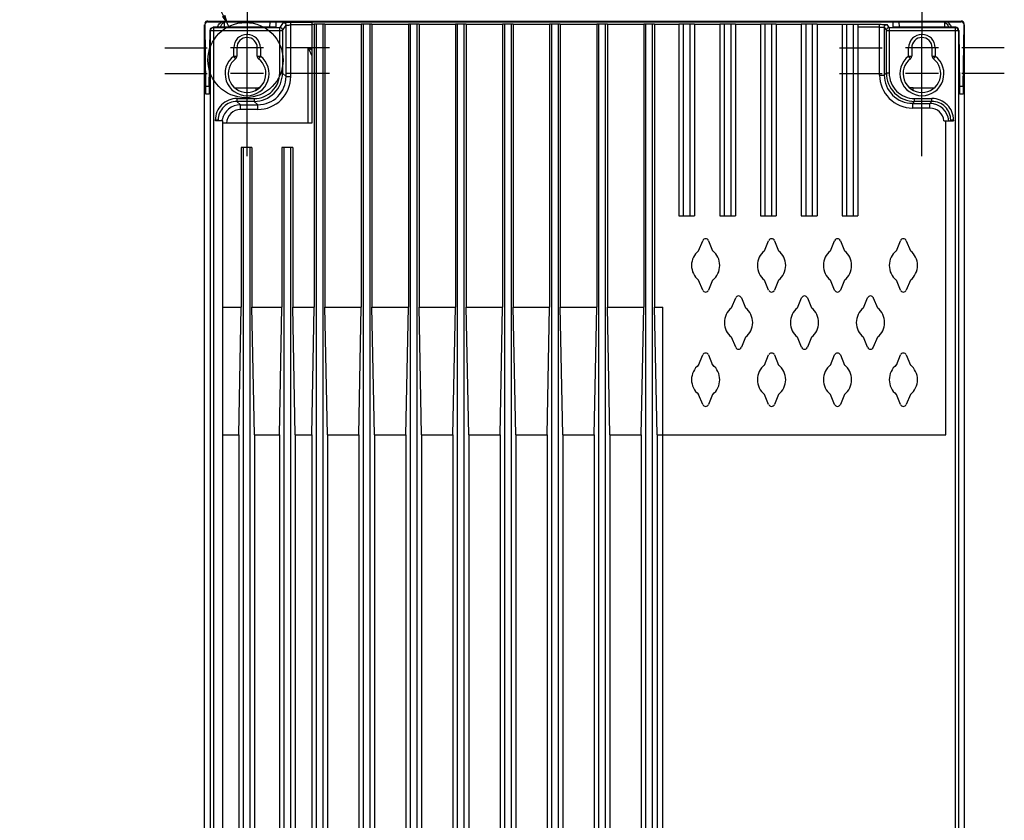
# Model space of a CAD drawing. Header units: inches. Extents: x 0 to 82.7, y 0 to 58.5.
# Tile 27 of 67: x 50.6 to 62.9, y 26.1 to 36.1. Entities that reach past the tile are written whole.
import ezdxf

# ---------------------------------------------------------------- set-up
doc = ezdxf.new("R2010")
doc.units = ezdxf.units.IN
doc.header["$LTSCALE"] = 4.547244
doc.header["$MEASUREMENT"] = 0
doc.linetypes.add('CENTER', pattern=[0.6, 0.375, -0.075, 0.075, -0.075])
doc.layers.get('0').update_dxf_attribs({"linetype": 'CONTINUOUS'})
doc.layers.add('DEFAULT_1', color=7, linetype='CENTER')
doc.styles.get("Standard").update_dxf_attribs({"font": 'txt', "width": 0.8})
doc.dimstyles.get("Standard").update_dxf_attribs({"dimtxt": 0.78125, "dimasz": 0.15, "dimexe": 0.18, "dimexo": 0.0625, "dimgap": 0.09, "dimtad": 1, "dimdec": 3, "dimzin": 4, "dimdsep": 46, "dimtxsty": 'STANDARD', "dimblk": '_FILLED', "dimblk1": '_FILLED', "dimblk2": '_FILLED', "dimcen": 0.09, "dimadec": 0, "dimazin": 0, "dimtp": 0.001, "dimtm": 0.001, "dimtfac": 1, "dimtdec": 3, "dimtofl": 0, "dimtmove": 0, "dimatfit": 3, "dimldrblk": '_FILLED', "dimfxl": 1, "dimtolj": 1, "dimtzin": 4, "dimarcsym": 0})

# ---------------------------------------------------------------- blocks, each defined once
blk = doc.blocks.new('_FILLED')
at = {"color": 0, "linetype": 'BYBLOCK'}
blk.add_solid([(0, 0), (-1, 0.167), (-1, -0.167)], dxfattribs=at)

msp = doc.modelspace()

# ---------------------------------------------------------------- linework, layer by layer
at = {"color": 7, "linetype": 'CONTINUOUS'}
for p, q in [((52.91, 19.621), (52.91, 36.079)), ((52.911, 36.087), (52.923, 35.311)), ((52.95, 36.127), (62.399, 36.127)), ((52.95, 36.118), (62.399, 36.118)), ((53.16, 36.049), (53.158, 36.108)), ((53.726, 36.118), (53.724, 36.049)), ((53.805, 36.116), (53.803, 36.051)), ((53.896, 36.111), (53.852, 36.046)), ((53.888, 36.01), (53.931, 36.075)), ((53.931, 35.432), (53.931, 36.075)), ((53.99, 35.432), (53.99, 36.113)), ((53.99, 36.113), (54.253, 36.113)), ((54.253, 36.078), (53.99, 36.078)), ((54.253, 36.113), (54.253, 34.848)), ((54.285, 36.086), (54.253, 36.086)), ((54.418, 36.087), (54.285, 36.087)), ((54.285, 36.086), (54.285, 32.542)), ((54.312, 22.053), (54.312, 36.086)), ((54.391, 36.086), (54.391, 22.053)), ((54.418, 36.086), (54.418, 32.542)), ((54.875, 36.086), (54.418, 36.086)), ((55.009, 36.087), (54.875, 36.087)), ((54.875, 36.086), (54.875, 32.542)), ((54.902, 22.053), (54.902, 36.086)), ((54.982, 36.086), (54.982, 22.053)), ((55.009, 36.086), (55.009, 32.542)), ((55.466, 36.086), (55.009, 36.086)), ((55.599, 36.087), (55.466, 36.087)), ((55.466, 36.086), (55.466, 32.542)), ((55.493, 22.053), (55.493, 36.086)), ((55.572, 36.086), (55.572, 22.053)), ((55.599, 36.086), (55.599, 32.542)), ((56.056, 36.086), (55.599, 36.086)), ((56.19, 36.087), (56.056, 36.087)), ((56.056, 36.086), (56.056, 32.542)), ((56.083, 22.053), (56.083, 36.086)), ((56.163, 36.086), (56.163, 22.053)), ((56.19, 36.086), (56.19, 32.542)), ((56.647, 36.086), (56.19, 36.086)), ((56.781, 36.087), (56.647, 36.087)), ((56.647, 36.086), (56.647, 32.542)), ((56.674, 22.053), (56.674, 36.086)), ((56.754, 36.086), (56.754, 22.053)), ((56.781, 36.086), (56.781, 32.542)), ((57.237, 36.086), (56.781, 36.086)), ((57.371, 36.087), (57.237, 36.087)), ((57.237, 36.086), (57.237, 32.542)), ((57.264, 22.053), (57.264, 36.086)), ((57.344, 36.086), (57.344, 22.053)), ((57.371, 36.086), (57.371, 32.542)), ((57.828, 36.086), (57.371, 36.086)), ((57.962, 36.087), (57.828, 36.087)), ((57.828, 36.086), (57.828, 32.542)), ((57.855, 22.053), (57.855, 36.086)), ((57.935, 36.086), (57.935, 22.053)), ((57.962, 36.086), (57.962, 32.542)), ((58.418, 36.086), (57.962, 36.086)), ((58.552, 36.087), (58.418, 36.087)), ((58.418, 36.086), (58.418, 32.542)), ((58.445, 22.053), (58.445, 36.086)), ((58.525, 36.086), (58.525, 22.053)), ((58.552, 36.086), (58.552, 32.542)), ((58.859, 36.086), (58.552, 36.086)), ((59.055, 36.087), (58.859, 36.087)), ((58.859, 36.086), (58.859, 33.687)), ((58.918, 33.687), (58.918, 36.087)), ((58.996, 36.086), (58.996, 33.687)), ((59.055, 36.086), (59.055, 33.687)), ((59.37, 36.086), (59.055, 36.086)), ((59.567, 36.087), (59.37, 36.087)), ((59.37, 36.086), (59.37, 33.687)), ((59.429, 33.687), (59.429, 36.087)), ((59.508, 36.086), (59.508, 33.687)), ((59.567, 36.086), (59.567, 33.687)), ((59.882, 36.086), (59.567, 36.086)), ((60.079, 36.087), (59.882, 36.087)), ((59.882, 36.086), (59.882, 33.687)), ((59.941, 33.687), (59.941, 36.087)), ((60.02, 36.086), (60.02, 33.687)), ((60.079, 36.086), (60.079, 33.687)), ((60.394, 36.086), (60.079, 36.086)), ((60.591, 36.087), (60.394, 36.087)), ((60.394, 36.086), (60.394, 33.687)), ((60.453, 33.687), (60.453, 36.087)), ((60.532, 36.086), (60.532, 33.687)), ((60.591, 36.086), (60.591, 33.687)), ((60.906, 36.086), (60.591, 36.086)), ((60.906, 36.087), (61.376, 36.087)), ((60.906, 36.086), (60.906, 33.687)), ((60.965, 33.687), (60.965, 36.087)), ((61.044, 36.086), (61.044, 33.687)), ((61.103, 36.086), (61.103, 33.687)), ((61.376, 35.45), (61.376, 36.087)), ((61.496, 36.046), (61.471, 36.084)), ((61.546, 36.051), (61.544, 36.116)), ((61.625, 36.049), (61.623, 36.118)), ((62.19, 36.108), (62.189, 36.049)), ((62.426, 35.311), (62.438, 36.087)), ((62.438, 36.079), (62.438, 19.621)), ((52.968, 35.311), (52.979, 36.01)), ((52.983, 36.006), (52.979, 36.01)), ((52.983, 19.694), (52.983, 36.006)), ((53.888, 36.006), (52.983, 36.006)), ((53.019, 36.049), (53.022, 36.046)), ((53.724, 36.049), (53.019, 36.049)), ((53.022, 36.046), (53.022, 19.655)), ((53.022, 36.046), (53.852, 36.046)), ((53.442, 35.293), (53.442, 35.968)), ((53.852, 35.475), (53.852, 36.006)), ((53.888, 36.006), (53.888, 35.475)), ((61.376, 36.051), (61.103, 36.051)), ((61.435, 36.049), (61.435, 35.45)), ((61.435, 36.049), (61.461, 36.01)), ((61.461, 35.475), (61.461, 36.006)), ((62.366, 36.006), (61.461, 36.006)), ((61.496, 36.046), (62.326, 36.046)), ((61.496, 36.046), (61.496, 36.006)), ((61.496, 36.006), (61.496, 35.475)), ((62.33, 36.049), (61.625, 36.049)), ((61.907, 35.293), (61.907, 35.968)), ((62.326, 36.046), (62.33, 36.049)), ((62.326, 19.655), (62.326, 36.046)), ((62.37, 36.01), (62.366, 36.006)), ((62.366, 36.006), (62.366, 19.694)), ((62.37, 36.01), (62.38, 35.311)), ((53.275, 35.793), (53.235, 35.793)), ((53.275, 35.687), (53.275, 35.793)), ((53.314, 35.793), (53.275, 35.793)), ((53.314, 35.793), (53.314, 35.687)), ((53.57, 35.793), (53.314, 35.793)), ((53.57, 35.687), (53.57, 35.793)), ((53.609, 35.793), (53.57, 35.793)), ((53.609, 35.793), (53.609, 35.687)), ((53.649, 35.793), (53.609, 35.793)), ((54.207, 34.848), (54.207, 35.791)), ((54.207, 35.791), (54.253, 35.791)), ((61.739, 35.793), (61.7, 35.793)), ((61.739, 35.687), (61.739, 35.793)), ((61.779, 35.793), (61.739, 35.793)), ((61.779, 35.793), (61.779, 35.687)), ((62.035, 35.793), (61.779, 35.793)), ((62.035, 35.687), (62.035, 35.793)), ((62.074, 35.793), (62.035, 35.793)), ((62.074, 35.793), (62.074, 35.687)), ((62.113, 35.793), (62.074, 35.793)), ((53.299, 35.656), (53.275, 35.687)), ((53.275, 35.687), (53.314, 35.687)), ((53.57, 35.687), (53.609, 35.687)), ((53.609, 35.687), (53.586, 35.656)), ((61.739, 35.687), (61.779, 35.687)), ((61.763, 35.656), (61.739, 35.687)), ((62.035, 35.687), (62.074, 35.687)), ((62.074, 35.687), (62.05, 35.656)), ((53.649, 35.468), (53.235, 35.468)), ((53.888, 35.475), (53.852, 35.475)), ((53.931, 35.432), (53.888, 35.475)), ((61.376, 35.45), (61.435, 35.45)), ((61.461, 35.475), (61.435, 35.45)), ((61.496, 35.475), (61.461, 35.475)), ((62.113, 35.468), (61.7, 35.468)), ((53.931, 35.432), (53.99, 35.432)), ((52.923, 35.311), (52.968, 35.311)), ((52.964, 35.212), (52.927, 35.212)), ((53.288, 35.289), (53.551, 35.289)), ((53.551, 35.289), (53.551, 35.259)), ((61.798, 35.259), (61.798, 35.289)), ((61.798, 35.289), (62.061, 35.289)), ((62.38, 35.311), (62.426, 35.311)), ((62.421, 35.212), (62.385, 35.212)), ((53.316, 35.157), (53.316, 35.121)), ((53.316, 35.157), (53.533, 35.157)), ((53.36, 35.078), (53.316, 35.121)), ((53.533, 35.121), (53.316, 35.121)), ((53.36, 35.019), (53.36, 35.078)), ((53.36, 35.078), (53.577, 35.078)), ((53.533, 35.157), (53.533, 35.121)), ((53.533, 35.121), (53.577, 35.078)), ((53.577, 35.019), (53.577, 35.078)), ((61.789, 35.095), (61.815, 35.121)), ((61.789, 35.095), (61.789, 35.036)), ((61.789, 35.095), (62.007, 35.095)), ((61.815, 35.121), (61.815, 35.157)), ((61.815, 35.157), (62.032, 35.157)), ((62.032, 35.121), (61.815, 35.121)), ((62.032, 35.121), (62.007, 35.095)), ((62.007, 35.036), (62.007, 35.095)), ((62.032, 35.121), (62.032, 35.157)), ((53.577, 35.019), (53.36, 35.019)), ((62.007, 35.036), (61.789, 35.036)), ((53.045, 34.876), (53.045, 34.885)), ((53.08, 34.885), (53.045, 34.885)), ((53.14, 34.876), (53.045, 34.876)), ((53.08, 34.885), (53.08, 34.875)), ((53.08, 34.885), (53.089, 34.876)), ((53.14, 21.264), (53.14, 34.876)), ((54.253, 34.848), (53.14, 34.848)), ((62.183, 34.876), (62.304, 34.876)), ((62.208, 30.939), (62.208, 34.876)), ((62.259, 34.876), (62.269, 34.885)), ((62.269, 34.875), (62.269, 34.885)), ((62.304, 34.885), (62.269, 34.885)), ((62.304, 34.885), (62.304, 34.876)), ((53.368, 34.543), (53.368, 32.542)), ((53.503, 34.543), (53.368, 34.543)), ((53.396, 22.053), (53.396, 34.543)), ((53.476, 34.543), (53.476, 22.053)), ((53.503, 34.543), (53.503, 32.542)), ((53.88, 34.543), (53.88, 32.542)), ((54.015, 34.543), (53.88, 34.543)), ((53.908, 22.053), (53.908, 34.543)), ((53.987, 34.543), (53.987, 22.053)), ((54.015, 34.543), (54.015, 32.542)), ((58.859, 33.687), (59.055, 33.687)), ((59.37, 33.687), (59.567, 33.687)), ((59.882, 33.687), (60.079, 33.687)), ((60.394, 33.687), (60.591, 33.687)), ((60.906, 33.687), (61.103, 33.687)), ((59.105, 33.248), (59.158, 33.374)), ((59.23, 33.374), (59.282, 33.248)), ((59.932, 33.248), (59.984, 33.374)), ((60.057, 33.374), (60.109, 33.248)), ((60.759, 33.248), (60.811, 33.374)), ((60.884, 33.374), (60.936, 33.248)), ((61.586, 33.248), (61.638, 33.374)), ((61.711, 33.374), (61.763, 33.248)), ((59.158, 32.754), (59.105, 32.879)), ((59.282, 32.879), (59.23, 32.754)), ((59.984, 32.754), (59.932, 32.879)), ((60.109, 32.879), (60.057, 32.754)), ((60.811, 32.754), (60.759, 32.879)), ((60.936, 32.879), (60.884, 32.754)), ((61.638, 32.754), (61.586, 32.879)), ((61.763, 32.879), (61.711, 32.754)), ((59.519, 32.532), (59.571, 32.658)), ((59.644, 32.658), (59.696, 32.532)), ((60.346, 32.532), (60.398, 32.658)), ((60.47, 32.658), (60.523, 32.532)), ((61.172, 32.532), (61.225, 32.658)), ((61.297, 32.658), (61.349, 32.532)), ((53.14, 32.542), (53.368, 32.542)), ((53.337, 30.939), (53.368, 32.542)), ((53.534, 30.939), (53.503, 32.542)), ((53.503, 32.542), (53.88, 32.542)), ((53.849, 30.939), (53.88, 32.542)), ((54.046, 30.939), (54.015, 32.542)), ((54.015, 32.542), (54.285, 32.542)), ((54.253, 30.939), (54.285, 32.542)), ((54.45, 30.939), (54.418, 32.542)), ((54.418, 32.542), (54.875, 32.542)), ((54.844, 30.939), (54.875, 32.542)), ((55.04, 30.939), (55.009, 32.542)), ((55.009, 32.542), (55.466, 32.542)), ((55.434, 30.939), (55.466, 32.542)), ((55.631, 30.939), (55.599, 32.542)), ((55.599, 32.542), (56.056, 32.542)), ((56.025, 30.939), (56.056, 32.542)), ((56.222, 30.939), (56.19, 32.542)), ((56.19, 32.542), (56.647, 32.542)), ((56.615, 30.939), (56.647, 32.542)), ((56.812, 30.939), (56.781, 32.542)), ((56.781, 32.542), (57.237, 32.542)), ((57.206, 30.939), (57.237, 32.542)), ((57.403, 30.939), (57.371, 32.542)), ((57.371, 32.542), (57.828, 32.542)), ((57.796, 30.939), (57.828, 32.542)), ((57.993, 30.939), (57.962, 32.542)), ((57.962, 32.542), (58.418, 32.542)), ((58.387, 30.939), (58.418, 32.542)), ((58.584, 30.939), (58.552, 32.542)), ((58.552, 32.542), (58.659, 32.542)), ((58.659, 21.289), (58.659, 32.542)), ((59.571, 32.038), (59.519, 32.163)), ((59.696, 32.163), (59.644, 32.038)), ((60.398, 32.038), (60.346, 32.163)), ((60.523, 32.163), (60.47, 32.038)), ((61.225, 32.038), (61.172, 32.163)), ((61.349, 32.163), (61.297, 32.038)), ((59.105, 31.816), (59.158, 31.942)), ((59.23, 31.942), (59.282, 31.816)), ((59.932, 31.816), (59.984, 31.942)), ((60.057, 31.942), (60.109, 31.816)), ((60.759, 31.816), (60.811, 31.942)), ((60.884, 31.942), (60.936, 31.816)), ((61.586, 31.816), (61.638, 31.942)), ((61.711, 31.942), (61.763, 31.816)), ((59.158, 31.322), (59.105, 31.447)), ((59.282, 31.447), (59.23, 31.322)), ((59.984, 31.322), (59.932, 31.447)), ((60.109, 31.447), (60.057, 31.322)), ((60.811, 31.322), (60.759, 31.447)), ((60.936, 31.447), (60.884, 31.322)), ((61.638, 31.322), (61.586, 31.447)), ((61.763, 31.447), (61.711, 31.322)), ((53.14, 30.939), (53.337, 30.939)), ((53.337, 30.939), (53.337, 22.053)), ((53.534, 30.939), (53.534, 22.053)), ((53.534, 30.939), (53.849, 30.939)), ((53.849, 30.939), (53.849, 22.053)), ((54.046, 30.939), (54.046, 22.053)), ((54.046, 30.939), (54.253, 30.939)), ((54.253, 30.939), (54.253, 22.053)), ((54.45, 30.939), (54.45, 22.053)), ((54.45, 30.939), (54.844, 30.939)), ((54.844, 30.939), (54.844, 22.053)), ((55.04, 30.939), (55.04, 22.053)), ((55.04, 30.939), (55.434, 30.939)), ((55.434, 30.939), (55.434, 22.053)), ((55.631, 30.939), (55.631, 22.053)), ((55.631, 30.939), (56.025, 30.939)), ((56.025, 30.939), (56.025, 22.053)), ((56.222, 30.939), (56.222, 22.053)), ((56.222, 30.939), (56.615, 30.939)), ((56.615, 30.939), (56.615, 22.053)), ((56.812, 30.939), (56.812, 22.053)), ((56.812, 30.939), (57.206, 30.939)), ((57.206, 30.939), (57.206, 22.053)), ((57.403, 30.939), (57.403, 22.053)), ((57.403, 30.939), (57.796, 30.939)), ((57.796, 30.939), (57.796, 22.053)), ((57.993, 30.939), (57.993, 22.053)), ((57.993, 30.939), (58.387, 30.939)), ((58.387, 30.939), (58.387, 22.053)), ((58.584, 30.939), (58.584, 22.053)), ((58.584, 30.939), (62.208, 30.939))]:
    msp.add_line(p, q, dxfattribs=at)
msp.add_circle((53.423, 35.638), 0.471, dxfattribs=at)
for centre, radius, start, end in [((53.265, 35.965), 0.213, 152.2792, 156.8196), ((62.083, 35.965), 0.213, 23.1804, 27.7229), ((53.022, 36.006), 0.0394, 90.0474, 179.9526), ((53.442, 35.793), 0.167, 360, 180), ((53.852, 36.01), 0.0354, 0.0373, 89.9736), ((61.496, 36.01), 0.0354, 90.0264, 179.9627), ((61.907, 35.793), 0.167, 360, 180), ((62.032, 35.973), 0.224, 19.6614, 20.284), ((62.326, 36.006), 0.0394, 0.0474, 89.9526), ((53.442, 35.793), 0.128, 0.1155, 180.0006), ((61.907, 35.793), 0.128, 0.1155, 180.0006), ((47.454, 24.83), 12.875, 58.1228, 58.3621), ((53.442, 35.468), 0.276, 127.3832, 52.6168), ((53.442, 35.468), 0.236, 127.3832, 52.6168), ((53.275, 35.687), 0.0394, 307.3832, 0), ((53.609, 35.687), 0.0394, 180, 232.6168), ((61.907, 35.468), 0.276, 127.3832, 52.6168), ((61.907, 35.468), 0.236, 127.3832, 52.6168), ((61.739, 35.687), 0.0394, 307.3832, 360), ((62.074, 35.687), 0.0394, 180, 232.6168), ((53.533, 35.475), 0.354, 269.999, 0.001), ((53.533, 35.475), 0.319, 269.9951, 0.0047), ((61.789, 35.45), 0.413, 179.9961, 270.0041), ((61.789, 35.45), 0.354, 179.9924, 270.0076), ((61.815, 35.475), 0.354, 179.999, 270.001), ((61.815, 35.475), 0.319, 179.996, 270.0042), ((53.577, 35.432), 0.413, 269.9962, 0.0038), ((53.577, 35.432), 0.354, 269.9925, 0.0075), ((53.551, 35.446), 0.157, 270.0228, 276.0743), ((53.551, 35.448), 0.158, 276.0758, 291.1554), ((53.316, 34.885), 0.272, 89.9966, 180.003), ((53.316, 34.885), 0.236, 89.9991, 180.0009), ((53.36, 34.841), 0.236, 90.0032, 168.0016), ((62.007, 34.859), 0.236, 4.0968, 89.9937), ((62.032, 34.885), 0.272, 359.997, 90.003), ((62.032, 34.885), 0.236, 359.9991, 90.0009), ((53.36, 34.841), 0.177, 89.9938, 177.6726), ((62.007, 34.859), 0.177, 5.4154, 89.9989), ((53.362, 34.841), 0.238, 168.0179, 171.5649), ((59.194, 33.359), 0.0394, 22.5, 157.5), ((60.021, 33.359), 0.0394, 22.5, 157.5), ((60.848, 33.359), 0.0394, 22.5, 157.5), ((61.674, 33.359), 0.0394, 22.5, 157.5), ((59.253, 33.064), 0.236, 128.6625, 231.3375), ((59.135, 33.064), 0.236, 308.6625, 51.3375), ((60.08, 33.064), 0.236, 128.6625, 231.3375), ((59.962, 33.064), 0.236, 308.6625, 51.3375), ((60.907, 33.064), 0.236, 128.6625, 231.3375), ((60.788, 33.064), 0.236, 308.6625, 51.3375), ((61.733, 33.064), 0.236, 128.6625, 231.3375), ((61.615, 33.064), 0.236, 308.6625, 51.3375), ((59.194, 32.769), 0.0394, 202.5, 337.5), ((60.021, 32.769), 0.0394, 202.5, 337.5), ((60.848, 32.769), 0.0394, 202.5, 337.5), ((61.674, 32.769), 0.0394, 202.5, 337.5), ((59.607, 32.643), 0.0394, 22.5, 157.5), ((60.434, 32.643), 0.0394, 22.5, 157.5), ((61.261, 32.643), 0.0394, 22.5, 157.5), ((59.666, 32.348), 0.236, 128.6625, 231.3375), ((59.548, 32.348), 0.236, 308.6625, 51.3375), ((60.493, 32.348), 0.236, 128.6625, 231.3375), ((60.375, 32.348), 0.236, 308.6625, 51.3375), ((61.32, 32.348), 0.236, 128.6625, 231.3375), ((61.202, 32.348), 0.236, 308.6625, 51.3375), ((59.607, 32.053), 0.0394, 202.5, 337.5), ((60.434, 32.053), 0.0394, 202.5, 337.5), ((61.261, 32.053), 0.0394, 202.5, 337.5), ((59.194, 31.927), 0.0394, 22.5, 157.5), ((60.021, 31.927), 0.0394, 22.5, 157.5), ((60.848, 31.927), 0.0394, 22.5, 157.5), ((61.674, 31.927), 0.0394, 22.5, 157.5), ((59.253, 31.632), 0.236, 128.6625, 231.3375), ((59.135, 31.632), 0.236, 308.6625, 51.3375), ((60.08, 31.632), 0.236, 128.6625, 231.3375), ((59.962, 31.632), 0.236, 308.6625, 51.3375), ((60.907, 31.632), 0.236, 128.6625, 231.3375), ((60.788, 31.632), 0.236, 308.6625, 51.3375), ((61.733, 31.632), 0.236, 128.6625, 231.3375), ((61.615, 31.632), 0.236, 308.6625, 51.3375), ((59.194, 31.337), 0.0394, 202.5, 337.5), ((60.021, 31.337), 0.0394, 202.5, 337.5), ((60.848, 31.337), 0.0394, 202.5, 337.5), ((61.674, 31.337), 0.0394, 202.5, 337.5)]:
    msp.add_arc(centre, radius, start, end, dxfattribs=at)
for centre, major_axis, start_param, end_param in [((52.95, 36.088), (0.0375, -0.0139), 1.930855, 3.202454), ((62.398, 36.088), (0.0375, 0.0139), -0.211143, 1.210738)]:
    msp.add_ellipse(centre, major_axis=major_axis, ratio=0.983799, start_param=start_param, end_param=end_param, dxfattribs=at)
for points, knots in [([(52.95, 36.118), (52.941, 36.118), (52.922, 36.111), (52.913, 36.095), (52.911, 36.087)], [0, 0, 0, 0, 0.520185, 1, 1, 1, 1]), ([(53.077, 36.064), (53.079, 36.069), (53.092, 36.09), (53.109, 36.109), (53.125, 36.118)], [0, 0, 0, 0, 0.245073, 1, 1, 1, 1]), ([(53.112, 36.065), (53.117, 36.076), (53.126, 36.091), (53.139, 36.102), (53.143, 36.104)], [0, 0, 0, 0, 0.744521, 1, 1, 1, 1]), ([(53.726, 36.118), (53.736, 36.118), (53.754, 36.118), (53.776, 36.118), (53.79, 36.117), (53.797, 36.117), (53.801, 36.116), (53.804, 36.116), (53.804, 36.116)], [0, 0, 0, 0, 0.37946, 0.702941, 0.828811, 0.923077, 0.980424, 1, 1, 1, 1]), ([(53.896, 36.111), (53.896, 36.112), (53.899, 36.111), (53.904, 36.112), (53.913, 36.112), (53.93, 36.113), (53.956, 36.113), (53.978, 36.113), (53.99, 36.113)], [0, 0, 0, 0, 0.022726, 0.081695, 0.175213, 0.299537, 0.621593, 1, 1, 1, 1]), ([(53.896, 36.111), (53.905, 36.111), (53.924, 36.103), (53.931, 36.085), (53.931, 36.075)], [0, 0, 0, 0, 0.500034, 1, 1, 1, 1]), ([(53.931, 36.075), (53.931, 36.076), (53.934, 36.076), (53.937, 36.077), (53.942, 36.077), (53.953, 36.077), (53.969, 36.078), (53.983, 36.078), (53.99, 36.078)], [0, 0, 0, 0, 0.023546, 0.082725, 0.176236, 0.300432, 0.622078, 1, 1, 1, 1]), ([(61.376, 36.087), (61.388, 36.087), (61.41, 36.086), (61.436, 36.086), (61.453, 36.085), (61.462, 36.085), (61.467, 36.084), (61.47, 36.085), (61.471, 36.084)], [0, 0, 0, 0, 0.378404, 0.700462, 0.824786, 0.918306, 0.977275, 1, 1, 1, 1]), ([(61.435, 36.049), (61.435, 36.058), (61.443, 36.077), (61.462, 36.084), (61.471, 36.084)], [0, 0, 0, 0, 0.499966, 1, 1, 1, 1]), ([(61.545, 36.116), (61.545, 36.116), (61.548, 36.116), (61.551, 36.117), (61.559, 36.117), (61.573, 36.118), (61.595, 36.118), (61.613, 36.118), (61.623, 36.118)], [0, 0, 0, 0, 0.019259, 0.076204, 0.170522, 0.296644, 0.620381, 1, 1, 1, 1]), ([(62.272, 36.064), (62.269, 36.069), (62.257, 36.09), (62.239, 36.109), (62.223, 36.118)], [0, 0, 0, 0, 0.245073, 1, 1, 1, 1]), ([(62.433, 36.098), (62.428, 36.107), (62.416, 36.116), (62.402, 36.118), (62.399, 36.118)], [0, 0, 0, 0, 0.735607, 1, 1, 1, 1]), ([(62.438, 36.079), (62.438, 36.08), (62.438, 36.083), (62.438, 36.085), (62.438, 36.087)], [0, 0, 0, 0, 0.434548, 1, 1, 1, 1]), ([(52.979, 36.01), (52.979, 36.02), (52.988, 36.04), (53.008, 36.049), (53.019, 36.049)], [0, 0, 0, 0, 0.478002, 1, 1, 1, 1]), ([(53.803, 36.051), (53.8, 36.05), (53.792, 36.05), (53.766, 36.049), (53.742, 36.049), (53.724, 36.049)], [0, 0, 0, 0, 0.102708, 0.32209, 1, 1, 1, 1]), ([(53.852, 36.006), (53.852, 36.011), (53.852, 36.024), (53.852, 36.037), (53.852, 36.046)], [0, 0, 0, 0, 0.376757, 1, 1, 1, 1]), ([(53.888, 36.006), (53.888, 36.007), (53.888, 36.008), (53.887, 36.01), (53.888, 36.01)], [0, 0, 0, 0, 0.669823, 1, 1, 1, 1]), ([(61.376, 36.051), (61.384, 36.051), (61.397, 36.051), (61.414, 36.051), (61.424, 36.05), (61.43, 36.05), (61.433, 36.049), (61.435, 36.049), (61.435, 36.049)], [0, 0, 0, 0, 0.377923, 0.699569, 0.823765, 0.917275, 0.976454, 1, 1, 1, 1]), ([(61.461, 36.01), (61.461, 36.01), (61.461, 36.008), (61.461, 36.007), (61.461, 36.006)], [0, 0, 0, 0, 0.330177, 1, 1, 1, 1]), ([(61.625, 36.049), (61.607, 36.049), (61.583, 36.049), (61.557, 36.05), (61.548, 36.05), (61.545, 36.051)], [0, 0, 0, 0, 0.677637, 0.897044, 1, 1, 1, 1]), ([(62.37, 36.01), (62.369, 36.02), (62.361, 36.04), (62.34, 36.049), (62.33, 36.049)], [0, 0, 0, 0, 0.478154, 1, 1, 1, 1]), ([(54.207, 35.791), (54.211, 35.783), (54.227, 35.749), (54.242, 35.716), (54.253, 35.691)], [0, 0, 0, 0, 0.256406, 1, 1, 1, 1]), ([(52.927, 35.212), (52.927, 35.212), (52.926, 35.216), (52.926, 35.22), (52.925, 35.229), (52.924, 35.245), (52.923, 35.273), (52.923, 35.297), (52.923, 35.311)], [0, 0, 0, 0, 0.01839, 0.069705, 0.153863, 0.269404, 0.586653, 1, 1, 1, 1]), ([(52.968, 35.311), (52.968, 35.297), (52.968, 35.273), (52.967, 35.245), (52.966, 35.229), (52.966, 35.22), (52.965, 35.216), (52.965, 35.212), (52.964, 35.212)], [0, 0, 0, 0, 0.413347, 0.730596, 0.846137, 0.930294, 0.981609, 1, 1, 1, 1]), ([(62.385, 35.212), (62.384, 35.212), (62.384, 35.216), (62.383, 35.22), (62.383, 35.229), (62.382, 35.245), (62.381, 35.273), (62.38, 35.297), (62.38, 35.311)], [0, 0, 0, 0, 0.018391, 0.069706, 0.153863, 0.269404, 0.586653, 1, 1, 1, 1]), ([(62.426, 35.311), (62.426, 35.297), (62.425, 35.273), (62.424, 35.245), (62.423, 35.229), (62.423, 35.22), (62.422, 35.216), (62.422, 35.212), (62.421, 35.212)], [0, 0, 0, 0, 0.413347, 0.730596, 0.846137, 0.930295, 0.98161, 1, 1, 1, 1])]:
    msp.add_open_spline(points, degree=3, knots=knots, dxfattribs=at)
for points in [[(53.105, 36.049), (53.107, 36.054), (53.109, 36.059), (53.112, 36.065)], [(53.125, 36.118), (53.137, 36.118), (53.149, 36.115), (53.158, 36.108)], [(53.143, 36.104), (53.146, 36.106), (53.149, 36.107), (53.153, 36.108)], [(53.153, 36.108), (53.155, 36.108), (53.157, 36.108), (53.158, 36.108)], [(62.19, 36.108), (62.2, 36.115), (62.212, 36.118), (62.223, 36.118)], [(62.19, 36.108), (62.199, 36.108), (62.208, 36.103), (62.215, 36.097)], [(62.215, 36.097), (62.228, 36.085), (62.236, 36.068), (62.242, 36.051)], [(62.438, 36.087), (62.437, 36.091), (62.435, 36.095), (62.433, 36.098)], [(61.798, 35.289), (61.778, 35.289), (61.759, 35.293), (61.741, 35.3)]]:
    msp.add_open_spline(points, degree=3, dxfattribs=at)
at = {"layer": 'DEFAULT_1', "color": 7, "linetype": 'CENTER'}
for p, q in [((53.442, 36.826), (53.442, 35.968)), ((61.907, 36.826), (61.907, 35.968)), ((52.409, 35.793), (52.942, 35.793)), ((54.475, 35.793), (53.942, 35.793)), ((60.873, 35.793), (61.407, 35.793)), ((62.94, 35.793), (62.407, 35.793)), ((52.409, 35.468), (52.942, 35.468)), ((54.475, 35.468), (53.942, 35.468)), ((60.873, 35.468), (61.407, 35.468)), ((62.94, 35.468), (62.407, 35.468)), ((53.442, 34.435), (53.442, 35.293)), ((61.907, 34.435), (61.907, 35.293))]:
    msp.add_line(p, q, dxfattribs=at)

# ---------------------------------------------------------------- leaders
at = {"color": 7, "linetype": 'CONTINUOUS'}
msp.add_leader([(53.214, 36.06), (51.84, 38.829), (50.59, 38.829)], dimstyle='STANDARD', override={"dimtad": 0}, dxfattribs=at)

doc.saveas('drawing.dxf')
